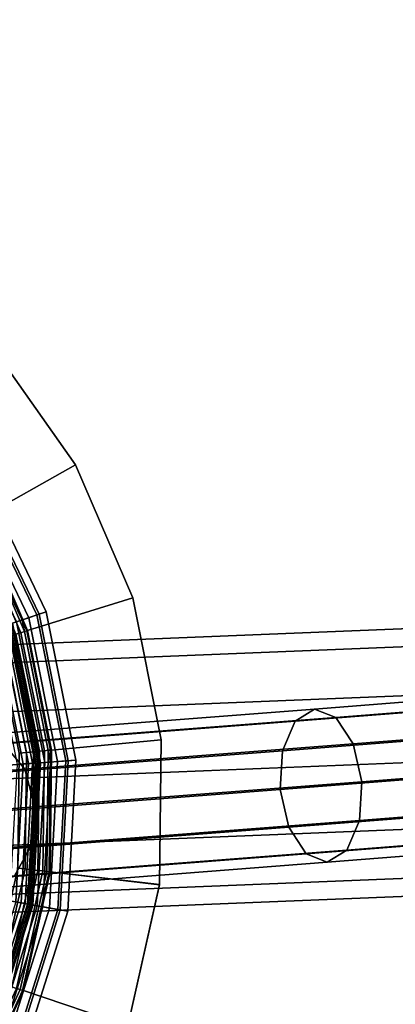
# Model space of a CAD drawing. Extents: x -43.1 to 43.1, y -41.3 to 41.3.
# Tile 57 of 256: x -32.359 to -31.6, y -1.724 to 0.267. Entities that reach past the tile are written whole.
import ezdxf

# ---------------------------------------------------------------- set-up
doc = ezdxf.new("R2010")
doc.units = 0
for name, color, linetype in [('CABLE.1', 18, 'CONTINUOUS'), ('LAMP', 7, 'CONTINUOUS'), ('LAMP_SUPPORT', 18, 'CONTINUOUS'), ('METAL_BASE', 254, 'CONTINUOUS')]:
    doc.layers.add(name, color=color, linetype=linetype)

msp = doc.modelspace()

# ---------------------------------------------------------------- linework, layer by layer
at = {"layer": 'CABLE.1'}
for points in [[(-31.0167, -1.0898, 32.1265), (-30.9892, -1.066, 32.1985), (-31.7629, -1.1268, 32.5951), (-31.8025, -1.1515, 32.5293)], [(-30.9892, -1.066, 32.1985), (-30.9583, -1.0838, 32.2709), (-31.72, -1.1436, 32.6613), (-31.7629, -1.1268, 32.5951)], [(-31.0334, -1.1486, 32.0741), (-31.0167, -1.0898, 32.1265), (-31.8025, -1.1515, 32.5293), (-31.828, -1.211, 32.4814)], [(-30.9583, -1.0838, 32.2709), (-30.9323, -1.1382, 32.3242), (-31.6851, -1.1973, 32.7101), (-31.72, -1.1436, 32.6613)], [(-31.8025, -1.1515, 32.5293), (-31.7629, -1.1268, 32.5951), (-32.4474, -1.1796, 33.1154), (-32.4986, -1.2052, 33.0584)], [(-31.7629, -1.1268, 32.5951), (-31.72, -1.1436, 32.6613), (-32.3928, -1.1955, 33.1727), (-32.4474, -1.1796, 33.1154)], [(-31.828, -1.211, 32.4814), (-31.8025, -1.1515, 32.5293), (-32.4986, -1.2052, 33.0584), (-32.5325, -1.2654, 33.0169)], [(-31.72, -1.1436, 32.6613), (-31.6851, -1.1973, 32.7101), (-32.3493, -1.2486, 33.215), (-32.3928, -1.1955, 33.1727)], [(-31.0348, -1.2268, 32.0554), (-31.0334, -1.1486, 32.0741), (-31.828, -1.211, 32.4814), (-31.8326, -1.2895, 32.4643)], [(-30.9323, -1.1382, 32.3242), (-30.918, -1.2148, 32.3442), (-31.6676, -1.2737, 32.7284), (-31.6851, -1.1973, 32.7101)], [(-32.3928, -1.1955, 33.1727), (-32.3493, -1.2486, 33.215), (-32.8771, -1.2888, 33.816), (-32.929, -1.2364, 33.7833)], [(-31.8326, -1.2895, 32.4643), (-31.828, -1.211, 32.4814), (-32.5325, -1.2654, 33.0169), (-32.5402, -1.3441, 33.0022)], [(-31.6851, -1.1973, 32.7101), (-31.6676, -1.2737, 32.7284), (-32.3286, -1.3247, 33.2309), (-32.3493, -1.2486, 33.215)], [(-31.0206, -1.3034, 32.0753), (-31.0348, -1.2268, 32.0554), (-31.8326, -1.2895, 32.4643), (-31.8151, -1.3658, 32.4826)], [(-30.918, -1.2148, 32.3442), (-30.9194, -1.293, 32.3255), (-31.6722, -1.3521, 32.7114), (-31.6676, -1.2737, 32.7284)], [(-32.3493, -1.2486, 33.215), (-32.3286, -1.3247, 33.2309), (-32.8533, -1.3647, 33.8283), (-32.8771, -1.2888, 33.816)], [(-31.6676, -1.2737, 32.7284), (-31.6722, -1.3521, 32.7114), (-32.3363, -1.4034, 33.2162), (-32.3286, -1.3247, 33.2309)], [(-31.8151, -1.3658, 32.4826), (-31.8326, -1.2895, 32.4643), (-32.5402, -1.3441, 33.0022), (-32.5196, -1.4202, 33.0181)], [(-30.9194, -1.293, 32.3255), (-30.9361, -1.3518, 32.2731), (-31.6977, -1.4117, 32.6635), (-31.6722, -1.3521, 32.7114)], [(-30.9945, -1.3579, 32.1287), (-31.0206, -1.3034, 32.0753), (-31.8151, -1.3658, 32.4826), (-31.7802, -1.4196, 32.5314)], [(-32.3286, -1.3247, 33.2309), (-32.3363, -1.4034, 33.2162), (-32.864, -1.4436, 33.8169), (-32.8533, -1.3647, 33.8283)], [(-31.6722, -1.3521, 32.7114), (-31.6977, -1.4117, 32.6635), (-32.3703, -1.4636, 33.1747), (-32.3363, -1.4034, 33.2162)], [(-30.9361, -1.3518, 32.2731), (-30.9636, -1.3756, 32.201), (-31.7373, -1.4363, 32.5976), (-31.6977, -1.4117, 32.6635)], [(-31.7802, -1.4196, 32.5314), (-31.8151, -1.3658, 32.4826), (-32.5196, -1.4202, 33.0181), (-32.4761, -1.4733, 33.0604)], [(-30.9636, -1.3756, 32.201), (-30.9945, -1.3579, 32.1287), (-31.7802, -1.4196, 32.5314), (-31.7373, -1.4363, 32.5976)], [(-32.3363, -1.4034, 33.2162), (-32.3703, -1.4636, 33.1747), (-32.9063, -1.5044, 33.785), (-32.864, -1.4436, 33.8169)], [(-31.6977, -1.4117, 32.6635), (-31.7373, -1.4363, 32.5976), (-32.4215, -1.4892, 33.1177), (-32.3703, -1.4636, 33.1747)], [(-31.7373, -1.4363, 32.5976), (-31.7802, -1.4196, 32.5314), (-32.4761, -1.4733, 33.0604), (-32.4215, -1.4892, 33.1177)]]:
    msp.add_3dface(points, dxfattribs=at)
at = {"layer": 'LAMP'}
for points in [[(-32.4555, -0.6656, 43.3843), (-32.325, -0.9366, 43.3843), (-32.306, -0.9303, 43.6401), (-32.4387, -0.6547, 43.6401)], [(-32.4387, -0.6547, 43.6401), (-32.306, -0.9303, 43.6401), (-32.3204, -0.9351, 43.7579), (-32.4515, -0.663, 43.7579)], [(-32.4515, -0.663, 43.7579), (-32.3204, -0.9351, 43.7579), (-32.376, -0.9537, 43.8806), (-32.5007, -0.6949, 43.8806)], [(-32.4819, -0.6827, 42.7996), (-32.3547, -0.9466, 42.7996), (-32.3412, -0.9421, 43.0998), (-32.4699, -0.6749, 43.0998)], [(-32.4699, -0.6749, 43.0998), (-32.3412, -0.9421, 43.0998), (-32.325, -0.9366, 43.3843), (-32.4555, -0.6656, 43.3843)], [(-32.4914, -0.6889, 42.4966), (-32.3656, -0.9502, 42.4966), (-32.3547, -0.9466, 42.7996), (-32.4819, -0.6827, 42.7996)], [(-32.3204, -0.9351, 43.7579), (-32.2611, -1.2313, 43.7579), (-32.3196, -1.2355, 43.8806), (-32.376, -0.9537, 43.8806)], [(-32.325, -0.9366, 43.3843), (-32.2659, -1.2316, 43.3843), (-32.2459, -1.2302, 43.6401), (-32.306, -0.9303, 43.6401)], [(-32.306, -0.9303, 43.6401), (-32.2459, -1.2302, 43.6401), (-32.2611, -1.2313, 43.7579), (-32.3204, -0.9351, 43.7579)], [(-32.376, -0.9537, 43.8806), (-32.3196, -1.2355, 43.8806), (-32.41, -1.242, 43.9998), (-32.462, -0.9825, 43.9998)], [(-32.3821, -0.9558, 41.6997), (-32.3261, -1.236, 41.6997), (-32.323, -1.2357, 41.9337), (-32.3792, -0.9548, 41.9337)], [(-32.3792, -0.9548, 41.9337), (-32.323, -1.2357, 41.9337), (-32.3172, -1.2353, 42.2036), (-32.3737, -0.953, 42.2036)], [(-32.3737, -0.953, 42.2036), (-32.3172, -1.2353, 42.2036), (-32.3086, -1.2347, 42.4966), (-32.3656, -0.9502, 42.4966)], [(-32.3656, -0.9502, 42.4966), (-32.3086, -1.2347, 42.4966), (-32.2972, -1.2339, 42.7996), (-32.3547, -0.9466, 42.7996)], [(-32.3547, -0.9466, 42.7996), (-32.2972, -1.2339, 42.7996), (-32.283, -1.2329, 43.0998), (-32.3412, -0.9421, 43.0998)], [(-32.3412, -0.9421, 43.0998), (-32.283, -1.2329, 43.0998), (-32.2659, -1.2316, 43.3843), (-32.325, -0.9366, 43.3843)], [(-32.4191, -0.9682, 41.6411), (-32.3649, -1.2388, 41.6411), (-32.3522, -1.2378, 41.6486), (-32.407, -0.9641, 41.6486)], [(-32.407, -0.9641, 41.6486), (-32.3522, -1.2378, 41.6486), (-32.3415, -1.2371, 41.6586), (-32.3968, -0.9607, 41.6586)], [(-32.3968, -0.9607, 41.6586), (-32.3415, -1.2371, 41.6586), (-32.3333, -1.2365, 41.6707), (-32.389, -0.9581, 41.6707)], [(-32.389, -0.9581, 41.6707), (-32.3333, -1.2365, 41.6707), (-32.328, -1.2361, 41.6845), (-32.384, -0.9564, 41.6845)], [(-32.384, -0.9564, 41.6845), (-32.328, -1.2361, 41.6845), (-32.3261, -1.236, 41.6997), (-32.3821, -0.9558, 41.6997)], [(-32.2611, -1.2313, 43.7579), (-32.2774, -1.5329, 43.7579), (-32.3351, -1.5224, 43.8806), (-32.3196, -1.2355, 43.8806)], [(-32.3086, -1.2347, 42.4966), (-32.3242, -1.5244, 42.4966), (-32.313, -1.5264, 42.7996), (-32.2972, -1.2339, 42.7996)], [(-32.2972, -1.2339, 42.7996), (-32.313, -1.5264, 42.7996), (-32.299, -1.529, 43.0998), (-32.283, -1.2329, 43.0998)], [(-32.283, -1.2329, 43.0998), (-32.299, -1.529, 43.0998), (-32.2821, -1.532, 43.3843), (-32.2659, -1.2316, 43.3843)], [(-32.2659, -1.2316, 43.3843), (-32.2821, -1.532, 43.3843), (-32.2624, -1.5356, 43.6401), (-32.2459, -1.2302, 43.6401)], [(-32.2459, -1.2302, 43.6401), (-32.2624, -1.5356, 43.6401), (-32.2774, -1.5329, 43.7579), (-32.2611, -1.2313, 43.7579)], [(-32.3196, -1.2355, 43.8806), (-32.3351, -1.5224, 43.8806), (-32.4243, -1.5063, 43.9998), (-32.41, -1.242, 43.9998)], [(-32.3649, -1.2388, 41.6411), (-32.3798, -1.5143, 41.6411), (-32.3672, -1.5166, 41.6486), (-32.3522, -1.2378, 41.6486)], [(-32.3522, -1.2378, 41.6486), (-32.3672, -1.5166, 41.6486), (-32.3567, -1.5185, 41.6586), (-32.3415, -1.2371, 41.6586)], [(-32.3415, -1.2371, 41.6586), (-32.3567, -1.5185, 41.6586), (-32.3486, -1.52, 41.6707), (-32.3333, -1.2365, 41.6707)], [(-32.3333, -1.2365, 41.6707), (-32.3486, -1.52, 41.6707), (-32.3434, -1.5209, 41.6845), (-32.328, -1.2361, 41.6845)], [(-32.328, -1.2361, 41.6845), (-32.3434, -1.5209, 41.6845), (-32.3414, -1.5213, 41.6997), (-32.3261, -1.236, 41.6997)], [(-32.3261, -1.236, 41.6997), (-32.3414, -1.5213, 41.6997), (-32.3384, -1.5218, 41.9337), (-32.323, -1.2357, 41.9337)], [(-32.323, -1.2357, 41.9337), (-32.3384, -1.5218, 41.9337), (-32.3327, -1.5229, 42.2036), (-32.3172, -1.2353, 42.2036)], [(-32.3172, -1.2353, 42.2036), (-32.3327, -1.5229, 42.2036), (-32.3242, -1.5244, 42.4966), (-32.3086, -1.2347, 42.4966)], [(-32.3351, -1.5224, 43.8806), (-32.4214, -1.7965, 43.8806), (-32.5038, -1.7587, 43.9998), (-32.4243, -1.5063, 43.9998)], [(-32.3672, -1.5166, 41.6486), (-32.4511, -1.7829, 41.6486), (-32.4413, -1.7874, 41.6586), (-32.3567, -1.5185, 41.6586)], [(-32.3567, -1.5185, 41.6586), (-32.4413, -1.7874, 41.6586), (-32.4339, -1.7908, 41.6707), (-32.3486, -1.52, 41.6707)], [(-32.3486, -1.52, 41.6707), (-32.4339, -1.7908, 41.6707), (-32.429, -1.793, 41.6845), (-32.3434, -1.5209, 41.6845)], [(-32.3434, -1.5209, 41.6845), (-32.429, -1.793, 41.6845), (-32.4273, -1.7938, 41.6997), (-32.3414, -1.5213, 41.6997)], [(-32.3414, -1.5213, 41.6997), (-32.4273, -1.7938, 41.6997), (-32.4245, -1.7951, 41.9337), (-32.3384, -1.5218, 41.9337)], [(-32.3384, -1.5218, 41.9337), (-32.4245, -1.7951, 41.9337), (-32.4192, -1.7975, 42.2036), (-32.3327, -1.5229, 42.2036)], [(-32.2774, -1.5329, 43.7579), (-32.3682, -1.821, 43.7579), (-32.4214, -1.7965, 43.8806), (-32.3351, -1.5224, 43.8806)], [(-32.3327, -1.5229, 42.2036), (-32.4192, -1.7975, 42.2036), (-32.4114, -1.8011, 42.4966), (-32.3242, -1.5244, 42.4966)], [(-32.3242, -1.5244, 42.4966), (-32.4114, -1.8011, 42.4966), (-32.401, -1.8059, 42.7996), (-32.313, -1.5264, 42.7996)], [(-32.313, -1.5264, 42.7996), (-32.401, -1.8059, 42.7996), (-32.3881, -1.8118, 43.0998), (-32.299, -1.529, 43.0998)], [(-32.299, -1.529, 43.0998), (-32.3881, -1.8118, 43.0998), (-32.3725, -1.819, 43.3843), (-32.2821, -1.532, 43.3843)], [(-32.2821, -1.532, 43.3843), (-32.3725, -1.819, 43.3843), (-32.3543, -1.8274, 43.6401), (-32.2624, -1.5356, 43.6401)], [(-32.2624, -1.5356, 43.6401), (-32.3543, -1.8274, 43.6401), (-32.3682, -1.821, 43.7579), (-32.2774, -1.5329, 43.7579)]]:
    msp.add_3dface(points, dxfattribs=at)
at = {"layer": 'LAMP_SUPPORT'}
for points in [[(-32.3572, -0.9725, 37.9601), (-32.4535, -0.7492, 37.9601), (-32.4624, -0.7542, 37.9499), (-32.367, -0.9755, 37.9499)], [(-32.367, -0.9755, 41.5162), (-32.4624, -0.7542, 41.5162), (-32.4535, -0.7492, 41.5061), (-32.3572, -0.9725, 41.5061)], [(-32.3498, -0.9702, 37.9723), (-32.4467, -0.7454, 37.9723), (-32.4535, -0.7492, 37.9601), (-32.3572, -0.9725, 37.9601)], [(-32.3572, -0.9725, 41.5061), (-32.4535, -0.7492, 41.5061), (-32.4467, -0.7454, 41.4939), (-32.3498, -0.9702, 41.4939)], [(-32.3451, -0.9687, 37.9861), (-32.4424, -0.743, 37.9861), (-32.4467, -0.7454, 37.9723), (-32.3498, -0.9702, 37.9723)], [(-32.3498, -0.9702, 41.4939), (-32.4467, -0.7454, 41.4939), (-32.4424, -0.743, 41.48), (-32.3451, -0.9687, 41.48)], [(-32.3434, -0.9682, 38.0011), (-32.4409, -0.7421, 38.0011), (-32.4424, -0.743, 37.9861), (-32.3451, -0.9687, 37.9861)], [(-32.3451, -0.9687, 41.48), (-32.4424, -0.743, 41.48), (-32.4409, -0.7421, 41.465), (-32.3434, -0.9682, 41.465)], [(-32.3434, -0.9682, 41.465), (-32.4409, -0.7421, 41.465), (-32.4409, -0.7421, 38.0011), (-32.3434, -0.9682, 38.0011)], [(-32.3095, -1.211, 37.9601), (-32.3572, -0.9725, 37.9601), (-32.367, -0.9755, 37.9499), (-32.3197, -1.2119, 37.9499)], [(-32.3197, -1.2119, 41.5162), (-32.367, -0.9755, 41.5162), (-32.3572, -0.9725, 41.5061), (-32.3095, -1.211, 41.5061)], [(-32.3018, -1.2102, 37.9723), (-32.3498, -0.9702, 37.9723), (-32.3572, -0.9725, 37.9601), (-32.3095, -1.211, 37.9601)], [(-32.3095, -1.211, 41.5061), (-32.3572, -0.9725, 41.5061), (-32.3498, -0.9702, 41.4939), (-32.3018, -1.2102, 41.4939)], [(-32.2969, -1.2098, 37.9861), (-32.3451, -0.9687, 37.9861), (-32.3498, -0.9702, 37.9723), (-32.3018, -1.2102, 37.9723)], [(-32.3018, -1.2102, 41.4939), (-32.3498, -0.9702, 41.4939), (-32.3451, -0.9687, 41.48), (-32.2969, -1.2098, 41.48)], [(-32.2951, -1.2096, 38.0011), (-32.3434, -0.9682, 38.0011), (-32.3451, -0.9687, 37.9861), (-32.2969, -1.2098, 37.9861)], [(-32.2969, -1.2098, 41.48), (-32.3451, -0.9687, 41.48), (-32.3434, -0.9682, 41.465), (-32.2951, -1.2096, 41.465)], [(-32.2951, -1.2096, 41.465), (-32.3434, -0.9682, 41.465), (-32.3434, -0.9682, 38.0011), (-32.2951, -1.2096, 38.0011)], [(-32.3456, -1.2143, 37.9372), (-32.3918, -0.9833, 37.9372), (-32.4062, -0.9878, 37.9354), (-32.3605, -1.2157, 37.9354)], [(-32.3605, -1.2157, 41.5307), (-32.4062, -0.9878, 41.5307), (-32.3918, -0.9833, 41.5289), (-32.3456, -1.2143, 41.5289)], [(-32.3318, -1.213, 37.9421), (-32.3786, -0.9792, 37.9421), (-32.3918, -0.9833, 37.9372), (-32.3456, -1.2143, 37.9372)], [(-32.3456, -1.2143, 41.5289), (-32.3918, -0.9833, 41.5289), (-32.3786, -0.9792, 41.524), (-32.3318, -1.213, 41.524)], [(-32.3197, -1.2119, 37.9499), (-32.367, -0.9755, 37.9499), (-32.3786, -0.9792, 37.9421), (-32.3318, -1.213, 37.9421)], [(-32.3318, -1.213, 41.524), (-32.3786, -0.9792, 41.524), (-32.367, -0.9755, 41.5162), (-32.3197, -1.2119, 41.5162)], [(-32.3346, -1.4515, 37.9421), (-32.3318, -1.213, 37.9421), (-32.3456, -1.2143, 37.9372), (-32.3484, -1.4499, 37.9372)], [(-32.3484, -1.4499, 41.5289), (-32.3456, -1.2143, 41.5289), (-32.3318, -1.213, 41.524), (-32.3346, -1.4515, 41.524)], [(-32.3225, -1.4529, 37.9499), (-32.3197, -1.2119, 37.9499), (-32.3318, -1.213, 37.9421), (-32.3346, -1.4515, 37.9421)], [(-32.3346, -1.4515, 41.524), (-32.3318, -1.213, 41.524), (-32.3197, -1.2119, 41.5162), (-32.3225, -1.4529, 41.5162)], [(-32.3124, -1.4541, 37.9601), (-32.3095, -1.211, 37.9601), (-32.3197, -1.2119, 37.9499), (-32.3225, -1.4529, 37.9499)], [(-32.3225, -1.4529, 41.5162), (-32.3197, -1.2119, 41.5162), (-32.3095, -1.211, 41.5061), (-32.3124, -1.4541, 41.5061)], [(-32.3047, -1.455, 37.9723), (-32.3018, -1.2102, 37.9723), (-32.3095, -1.211, 37.9601), (-32.3124, -1.4541, 37.9601)], [(-32.3124, -1.4541, 41.5061), (-32.3095, -1.211, 41.5061), (-32.3018, -1.2102, 41.4939), (-32.3047, -1.455, 41.4939)], [(-32.2998, -1.4556, 37.9861), (-32.2969, -1.2098, 37.9861), (-32.3018, -1.2102, 37.9723), (-32.3047, -1.455, 37.9723)], [(-32.3047, -1.455, 41.4939), (-32.3018, -1.2102, 41.4939), (-32.2969, -1.2098, 41.48), (-32.2998, -1.4556, 41.48)], [(-32.2981, -1.4558, 38.0011), (-32.2951, -1.2096, 38.0011), (-32.2969, -1.2098, 37.9861), (-32.2998, -1.4556, 37.9861)], [(-32.2998, -1.4556, 41.48), (-32.2969, -1.2098, 41.48), (-32.2951, -1.2096, 41.465), (-32.2981, -1.4558, 41.465)], [(-32.2981, -1.4558, 41.465), (-32.2951, -1.2096, 41.465), (-32.2951, -1.2096, 38.0011), (-32.2981, -1.4558, 38.0011)], [(-32.3484, -1.4499, 37.9372), (-32.3456, -1.2143, 37.9372), (-32.3605, -1.2157, 37.9354), (-32.3633, -1.4482, 37.9354)], [(-32.3633, -1.4482, 41.5307), (-32.3605, -1.2157, 41.5307), (-32.3456, -1.2143, 41.5289), (-32.3484, -1.4499, 41.5289)], [(-32.4001, -1.6798, 37.9372), (-32.3484, -1.4499, 37.9372), (-32.3633, -1.4482, 37.9354), (-32.4143, -1.6749, 37.9354)], [(-32.4143, -1.6749, 41.5307), (-32.3633, -1.4482, 41.5307), (-32.3484, -1.4499, 41.5289), (-32.4001, -1.6798, 41.5289)], [(-32.387, -1.6842, 37.9421), (-32.3346, -1.4515, 37.9421), (-32.3484, -1.4499, 37.9372), (-32.4001, -1.6798, 37.9372)], [(-32.4001, -1.6798, 41.5289), (-32.3484, -1.4499, 41.5289), (-32.3346, -1.4515, 41.524), (-32.387, -1.6842, 41.524)], [(-32.3755, -1.6881, 37.9499), (-32.3225, -1.4529, 37.9499), (-32.3346, -1.4515, 37.9421), (-32.387, -1.6842, 37.9421)], [(-32.387, -1.6842, 41.524), (-32.3346, -1.4515, 41.524), (-32.3225, -1.4529, 41.5162), (-32.3755, -1.6881, 41.5162)], [(-32.3658, -1.6914, 37.9601), (-32.3124, -1.4541, 37.9601), (-32.3225, -1.4529, 37.9499), (-32.3755, -1.6881, 37.9499)], [(-32.3755, -1.6881, 41.5162), (-32.3225, -1.4529, 41.5162), (-32.3124, -1.4541, 41.5061), (-32.3658, -1.6914, 41.5061)], [(-32.3585, -1.6938, 37.9723), (-32.3047, -1.455, 37.9723), (-32.3124, -1.4541, 37.9601), (-32.3658, -1.6914, 37.9601)], [(-32.3658, -1.6914, 41.5061), (-32.3124, -1.4541, 41.5061), (-32.3047, -1.455, 41.4939), (-32.3585, -1.6938, 41.4939)], [(-32.3538, -1.6954, 37.9861), (-32.2998, -1.4556, 37.9861), (-32.3047, -1.455, 37.9723), (-32.3585, -1.6938, 37.9723)], [(-32.3585, -1.6938, 41.4939), (-32.3047, -1.455, 41.4939), (-32.2998, -1.4556, 41.48), (-32.3538, -1.6954, 41.48)], [(-32.3521, -1.696, 38.0011), (-32.2981, -1.4558, 38.0011), (-32.2998, -1.4556, 37.9861), (-32.3538, -1.6954, 37.9861)], [(-32.3538, -1.6954, 41.48), (-32.2998, -1.4556, 41.48), (-32.2981, -1.4558, 41.465), (-32.3521, -1.696, 41.465)], [(-32.3521, -1.696, 41.465), (-32.2981, -1.4558, 41.465), (-32.2981, -1.4558, 38.0011), (-32.3521, -1.696, 38.0011)], [(-32.4607, -1.9163, 37.9723), (-32.3585, -1.6938, 37.9723), (-32.3658, -1.6914, 37.9601), (-32.4674, -1.9123, 37.9601)], [(-32.4674, -1.9123, 41.5061), (-32.3658, -1.6914, 41.5061), (-32.3585, -1.6938, 41.4939), (-32.4607, -1.9163, 41.4939)], [(-32.4564, -1.9188, 37.9861), (-32.3538, -1.6954, 37.9861), (-32.3585, -1.6938, 37.9723), (-32.4607, -1.9163, 37.9723)], [(-32.4607, -1.9163, 41.4939), (-32.3585, -1.6938, 41.4939), (-32.3538, -1.6954, 41.48), (-32.4564, -1.9188, 41.48)], [(-32.455, -1.9197, 38.0011), (-32.3521, -1.696, 38.0011), (-32.3538, -1.6954, 37.9861), (-32.4564, -1.9188, 37.9861)], [(-32.4564, -1.9188, 41.48), (-32.3538, -1.6954, 41.48), (-32.3521, -1.696, 41.465), (-32.455, -1.9197, 41.465)], [(-32.455, -1.9197, 41.465), (-32.3521, -1.696, 41.465), (-32.3521, -1.696, 38.0011), (-32.455, -1.9197, 38.0011)]]:
    msp.add_3dface(points, dxfattribs=at)
at = {"layer": 'METAL_BASE'}
for points in [[(-41.231, 7.4949, 30.3399), (-41.2064, 7.6277, 30.3761), (-1.5943, 0.2861, 30.3761), (-1.619, 0.1533, 30.3399)], [(-41.2064, 7.6277, 29.8358), (-41.231, 7.4949, 29.872), (-1.619, 0.1533, 29.872), (-1.5943, 0.2861, 29.8358)], [(-41.249, 7.3977, 30.241), (-41.231, 7.4949, 30.3399), (-1.619, 0.1533, 30.3399), (-1.637, 0.0561, 30.241)], [(-41.231, 7.4949, 29.872), (-41.249, 7.3977, 29.9709), (-1.637, 0.0561, 29.9709), (-1.619, 0.1533, 29.872)], [(-41.2556, 7.3621, 30.106), (-41.249, 7.3977, 30.241), (-1.637, 0.0561, 30.241), (-1.6436, 0.0205, 30.106)], [(-41.249, 7.3977, 29.9709), (-41.2556, 7.3621, 30.106), (-1.6436, 0.0205, 30.106), (-1.637, 0.0561, 29.9709)], [(-32.8335, -1.0514, 39.447), (-32.835, -1.0153, 39.312), (-1.627, 0.2471, 39.312), (-1.6255, 0.2109, 39.447)], [(-32.835, -1.0153, 39.312), (-32.8335, -1.0514, 39.1769), (-1.6255, 0.2109, 39.1769), (-1.627, 0.2471, 39.312)], [(-32.8295, -1.1502, 39.5459), (-32.8335, -1.0514, 39.447), (-1.6255, 0.2109, 39.447), (-1.6216, 0.1121, 39.5459)], [(-32.8335, -1.0514, 39.1769), (-32.8295, -1.1502, 39.0781), (-1.6216, 0.1121, 39.0781), (-1.6255, 0.2109, 39.1769)], [(-32.8241, -1.2852, 39.5821), (-32.8295, -1.1502, 39.5459), (-1.6216, 0.1121, 39.5459), (-1.6161, -0.0228, 39.5821)], [(-32.8295, -1.1502, 39.0781), (-32.8241, -1.2852, 39.0419), (-1.6161, -0.0228, 39.0419), (-1.6216, 0.1121, 39.0781)], [(-32.8186, -1.4201, 39.5459), (-32.8241, -1.2852, 39.5821), (-1.6161, -0.0228, 39.5821), (-1.6106, -0.1578, 39.5459)], [(-32.8241, -1.2852, 39.0419), (-32.8186, -1.4201, 39.0781), (-1.6106, -0.1578, 39.0781), (-1.6161, -0.0228, 39.0419)], [(-32.8146, -1.5189, 39.447), (-32.8186, -1.4201, 39.5459), (-1.6106, -0.1578, 39.5459), (-1.6066, -0.2566, 39.447)], [(-32.8186, -1.4201, 39.0781), (-32.8146, -1.5189, 39.1769), (-1.6066, -0.2566, 39.1769), (-1.6106, -0.1578, 39.0781)], [(-32.8132, -1.555, 39.312), (-32.8146, -1.5189, 39.447), (-1.6066, -0.2566, 39.447), (-1.6052, -0.2927, 39.312)], [(-32.8146, -1.5189, 39.1769), (-32.8132, -1.555, 39.312), (-1.6052, -0.2927, 39.312), (-1.6066, -0.2566, 39.1769)], [(-32.4409, -0.7421, 38.8457), (-32.2465, -0.6329, 38.8457), (-32.4157, -0.394, 38.8457), (-32.5832, -0.5412, 38.8457)], [(-32.5832, -0.5412, 39.7327), (-32.4157, -0.394, 39.7327), (-32.2465, -0.6329, 39.7327), (-32.4409, -0.7421, 39.7327)], [(-32.2465, -0.6329, 39.7327), (-32.4157, -0.394, 39.7327), (-32.4157, -0.394, 38.8457), (-32.2465, -0.6329, 38.8457)], [(-32.3434, -0.9682, 38.8457), (-32.1306, -0.9018, 38.8457), (-32.2465, -0.6329, 38.8457), (-32.4409, -0.7421, 38.8457)], [(-32.4409, -0.7421, 39.7327), (-32.2465, -0.6329, 39.7327), (-32.1306, -0.9018, 39.7327), (-32.3434, -0.9682, 39.7327)], [(-32.1306, -0.9018, 39.7327), (-32.2465, -0.6329, 39.7327), (-32.2465, -0.6329, 38.8457), (-32.1306, -0.9018, 38.8457)], [(-32.3434, -0.9682, 38.8457), (-32.4409, -0.7421, 38.8457), (-32.4409, -0.7421, 39.7327), (-32.3434, -0.9682, 39.7327)], [(-32.2951, -1.2096, 38.8457), (-32.0731, -1.189, 38.8457), (-32.1306, -0.9018, 38.8457), (-32.3434, -0.9682, 38.8457)], [(-32.3434, -0.9682, 39.7327), (-32.1306, -0.9018, 39.7327), (-32.0731, -1.189, 39.7327), (-32.2951, -1.2096, 39.7327)], [(-32.0731, -1.189, 39.7327), (-32.1306, -0.9018, 39.7327), (-32.1306, -0.9018, 38.8457), (-32.0731, -1.189, 38.8457)], [(-32.2951, -1.2096, 38.8457), (-32.3434, -0.9682, 38.8457), (-32.3434, -0.9682, 39.7327), (-32.2951, -1.2096, 39.7327)], [(-32.2981, -1.4558, 38.8457), (-32.0766, -1.4817, 38.8457), (-32.0731, -1.189, 38.8457), (-32.2951, -1.2096, 38.8457)], [(-32.2951, -1.2096, 39.7327), (-32.0731, -1.189, 39.7327), (-32.0766, -1.4818, 39.7327), (-32.2981, -1.4558, 39.7327)], [(-32.0766, -1.4818, 39.7327), (-32.0731, -1.189, 39.7327), (-32.0731, -1.189, 38.8457), (-32.0766, -1.4817, 38.8457)], [(-32.2981, -1.4558, 38.8457), (-32.2951, -1.2096, 38.8457), (-32.2951, -1.2096, 39.7327), (-32.2981, -1.4558, 39.7327)], [(-32.3521, -1.696, 38.8457), (-32.2981, -1.4558, 38.8457), (-32.2981, -1.4558, 39.7327), (-32.3521, -1.696, 39.7327)], [(-32.3521, -1.696, 38.8457), (-32.1409, -1.7674, 38.8457), (-32.0766, -1.4817, 38.8457), (-32.2981, -1.4558, 38.8457)], [(-32.2981, -1.4558, 39.7327), (-32.0766, -1.4818, 39.7327), (-32.1409, -1.7674, 39.7327), (-32.3521, -1.696, 39.7327)], [(-32.1409, -1.7674, 39.7327), (-32.0766, -1.4818, 39.7327), (-32.0766, -1.4817, 38.8457), (-32.1409, -1.7674, 38.8457)], [(-32.455, -1.9197, 38.8457), (-32.3521, -1.696, 38.8457), (-32.3521, -1.696, 39.7327), (-32.455, -1.9197, 39.7327)], [(-32.455, -1.9197, 38.8457), (-32.2632, -2.0335, 38.8457), (-32.1409, -1.7674, 38.8457), (-32.3521, -1.696, 38.8457)], [(-32.3521, -1.696, 39.7327), (-32.1409, -1.7674, 39.7327), (-32.2632, -2.0335, 39.7327), (-32.455, -1.9197, 39.7327)]]:
    msp.add_3dface(points, dxfattribs=at)

doc.saveas('drawing.dxf')
